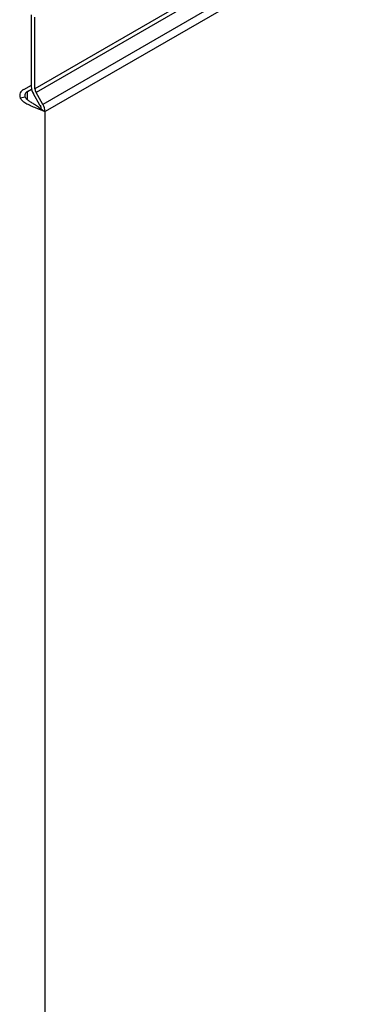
# Model space of a CAD drawing. Header units: millimetres. Extents: x 16 to 503, y 3 to 290.
# Tile 106 of 172: x 132.66 to 136.82, y 124.63 to 136.27. Entities that reach past the tile are written whole.
import ezdxf

# ---------------------------------------------------------------- set-up
doc = ezdxf.new("R2010")
doc.units = ezdxf.units.MM

msp = doc.modelspace()

# ---------------------------------------------------------------- linework, layer by layer
at = {"color": 7, "linetype": 'Continuous', "lineweight": 25}
for p, q in [((160.036, 151.147), (132.845, 135.45)), ((160.039, 151.099), (132.858, 135.407)), ((160.096, 150.943), (132.939, 135.266)), ((160.112, 150.852), (132.965, 135.18)), ((132.802, 135.475), (132.802, 136.323)), ((132.845, 135.45), (132.845, 136.298)), ((132.714, 135.443), (132.802, 135.493)), ((132.758, 135.418), (132.805, 135.445)), ((132.73, 135.35), (132.671, 135.339)), ((132.758, 135.319), (132.758, 135.418)), ((132.903, 135.258), (132.827, 135.389)), ((132.939, 135.266), (132.858, 135.407)), ((132.885, 135.233), (132.91, 135.201)), ((132.908, 135.248), (132.903, 135.258)), ((132.903, 135.258), (132.914, 135.251)), ((132.939, 135.195), (132.907, 135.217)), ((132.921, 135.206), (132.965, 135.18)), ((132.939, 135.195), (132.965, 135.18)), ((132.965, 96.261), (132.965, 135.18)), ((132.965, 135.18), (132.965, 135.18))]:
    msp.add_line(p, q, dxfattribs=at)
for centre, radius, start, end in [((132.741, 135.371), 0.0765, 110.1605, 204.7244), ((132.979, 135.481), 0.178, 181.9565, 211.1437), ((132.934, 135.453), 0.0888, 181.9565, 211.1437), ((132.775, 135.371), 0.0499, 110.1605, 204.7244), ((132.832, 135.203), 0.0888, 1.9565, 31.1437), ((132.787, 135.174), 0.178, 1.9565, 31.1437)]:
    msp.add_arc(centre, radius, start, end, dxfattribs=at)
for points, knots in [([(132.91, 135.201), (132.894, 135.207), (132.858, 135.221), (132.795, 135.246), (132.736, 135.276), (132.693, 135.308), (132.678, 135.329), (132.671, 135.339)], [0, 0, 0, 0, 0.200945, 0.43223, 0.639886, 0.832007, 1, 1, 1, 1]), ([(132.885, 135.233), (132.871, 135.243), (132.847, 135.26), (132.803, 135.286), (132.767, 135.31), (132.742, 135.332), (132.733, 135.345), (132.73, 135.35)], [0, 0, 0, 0, 0.2873295, 0.4915555, 0.6968378, 0.8774715, 1, 1, 1, 1]), ([(132.907, 135.217), (132.906, 135.217), (132.903, 135.22), (132.895, 135.225), (132.889, 135.231), (132.885, 135.233)], [0, 0, 0, 0, 0.116317, 0.557329, 1, 1, 1, 1]), ([(132.965, 135.18), (132.959, 135.182), (132.947, 135.186), (132.929, 135.193), (132.916, 135.198), (132.91, 135.201)], [0, 0, 0, 0, 0.3709024, 0.6840682, 1, 1, 1, 1])]:
    msp.add_open_spline(points, degree=3, knots=knots, dxfattribs=at)

doc.saveas('drawing.dxf')
